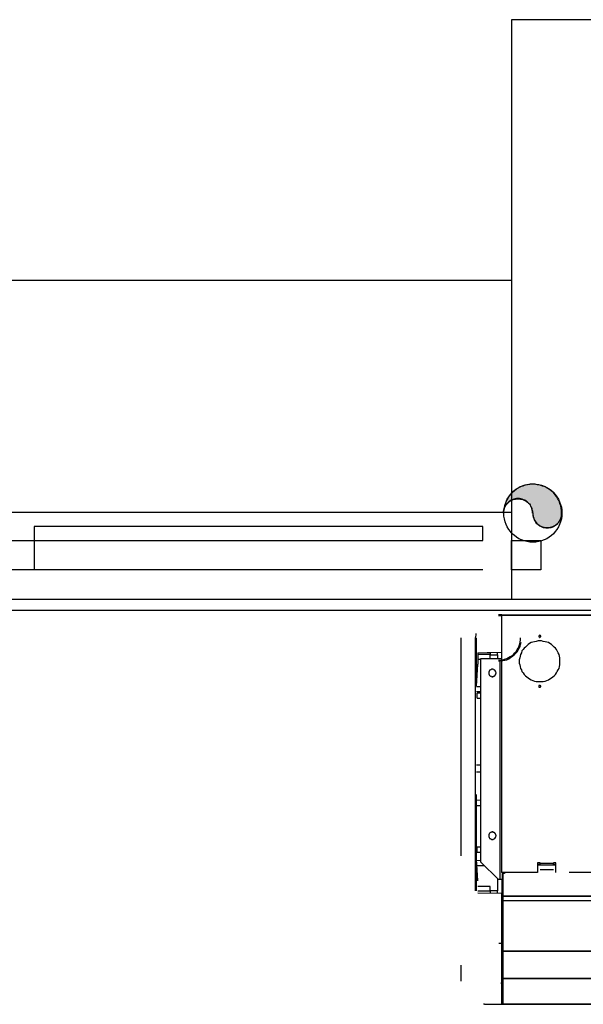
# Model space of a CAD drawing. Header units: millimetres. Extents: x 335 to 739279, y -1 to 84.
# Tile 234 of 244: x 410.83 to 412.12, y 39.89 to 42.15. Entities that reach past the tile are written whole.
import ezdxf

# ---------------------------------------------------------------- set-up
doc = ezdxf.new("R2010")
doc.units = ezdxf.units.MM
doc.header["$MEASUREMENT"] = 0
doc.linetypes.add('Dashed', pattern=[0.75, 0.5, -0.25])

msp = doc.modelspace()

# ---------------------------------------------------------------- hatches: boundary and pattern name
at = {"linetype": 'Continuous'}
msp.add_hatch(color=256, dxfattribs=at).paths.add_polyline_path([(412.0038, 41.0149), (412.0038, 41.0119), (412.0038, 41.0089), (412.0048, 41.0059), (412.0058, 41.0029), (412.0068, 40.9999), (412.0078, 40.9979), (412.0098, 40.9949), (412.0108, 40.9929), (412.0128, 40.9909), (412.0158, 40.9889), (412.0178, 40.9869), (412.0198, 40.9859), (412.0228, 40.9839), (412.0258, 40.9829), (412.0278, 40.9819), (412.0308, 40.9819), (412.0338, 40.9809), (412.0368, 40.9809), (412.0398, 40.9809), (412.0428, 40.9819), (412.0458, 40.9819), (412.0478, 40.9829), (412.0508, 40.9839), (412.0538, 40.9859), (412.0558, 40.9869), (412.0578, 40.9889), (412.0608, 40.9909), (412.0618, 40.9929), (412.0638, 40.9949), (412.0658, 40.9979), (412.0668, 40.9999), (412.0678, 41.0029), (412.0688, 41.0059), (412.0698, 41.0089), (412.0698, 41.0119), (412.0698, 41.0149), (412.0698, 41.0199), (412.0688, 41.0259), (412.0678, 41.0319), (412.0658, 41.0369), (412.0638, 41.0429), (412.0608, 41.0479), (412.0578, 41.0529), (412.0548, 41.0569), (412.0508, 41.0619), (412.0458, 41.0659), (412.0418, 41.0689), (412.0368, 41.0719), (412.0318, 41.0749), (412.0258, 41.0769), (412.0208, 41.0789), (412.0148, 41.0799), (412.0088, 41.0809), (412.0038, 41.0809), (411.9978, 41.0809), (411.9918, 41.0799), (411.9858, 41.0789), (411.9808, 41.0769), (411.9748, 41.0749), (411.9698, 41.0719), (411.9648, 41.0689), (411.9608, 41.0659), (411.9558, 41.0619), (411.9528, 41.0569), (411.9488, 41.0529), (411.9458, 41.0479), (411.9428, 41.0429), (411.9408, 41.0369), (411.9388, 41.0319), (411.9378, 41.0259), (411.9368, 41.0199), (411.9368, 41.0149), (411.9368, 41.0169), (411.9368, 41.0199), (411.9378, 41.0229), (411.9388, 41.0259), (411.9398, 41.0289), (411.9408, 41.0309), (411.9428, 41.0339), (411.9448, 41.0359), (411.9468, 41.0379), (411.9488, 41.0399), (411.9508, 41.0419), (411.9538, 41.0429), (411.9558, 41.0449), (411.9588, 41.0459), (411.9618, 41.0469), (411.9638, 41.0469), (411.9668, 41.0479), (411.9698, 41.0479), (411.9728, 41.0479), (411.9758, 41.0469), (411.9788, 41.0469), (411.9818, 41.0459), (411.9838, 41.0449), (411.9868, 41.0429), (411.9888, 41.0419), (411.9918, 41.0399), (411.9938, 41.0379), (411.9958, 41.0359), (411.9978, 41.0339), (411.9988, 41.0309), (411.9998, 41.0289), (412.0018, 41.0259), (412.0018, 41.0229), (412.0028, 41.0199), (412.0028, 41.0169), (412.0038, 41.0149), (412.0038, 41.0149)])

# ---------------------------------------------------------------- linework, layer by layer
at = {"color": 7}
for p, q in [((411.9548, 42.1459), (411.9548, 40.8179)), ((413.2808, 42.1459), (411.9548, 42.1459)), ((405.3208, 41.5489), (411.9548, 41.5489)), ((405.3208, 41.0169), (411.9548, 41.0169)), ((411.8888, 40.9839), (410.8608, 40.9839)), ((410.8608, 40.9839), (410.8608, 40.9519)), ((411.8888, 40.9519), (411.8888, 40.9839)), ((410.7938, 40.9519), (410.8608, 40.9519)), ((410.8608, 40.9519), (411.8888, 40.9519)), ((410.8608, 40.9519), (410.8608, 40.8849)), ((411.9548, 40.8849), (411.9548, 40.9519)), ((411.9548, 40.9519), (412.0218, 40.9519)), ((412.0218, 40.9519), (412.0218, 40.8849)), ((410.8608, 40.8849), (410.7938, 40.8849)), ((411.8888, 40.8849), (410.8608, 40.8849)), ((412.0218, 40.8849), (411.9548, 40.8849)), ((405.3208, 40.8179), (411.9548, 40.8179)), ((411.9548, 40.8179), (413.2808, 40.8179)), ((420.2738, 40.7919), (388.4178, 40.7919))]:
    msp.add_line(p, q, dxfattribs=at)
at = {"color": 8, "linetype": 'Dashed'}
for p, q in [((411.9328, 40.7819), (411.9248, 40.7819)), ((411.9248, 40.7799), (411.9318, 40.7799)), ((411.9318, 40.7809), (411.9318, 40.1909)), ((411.9318, 40.7809), (411.9328, 40.7809)), ((411.9328, 40.7819), (413.8538, 40.7819)), ((411.9328, 40.7809), (411.9328, 40.7819)), ((411.9328, 40.7809), (411.9328, 40.7819)), ((411.9328, 40.7809), (413.8538, 40.7809)), ((411.9328, 40.1909), (411.9328, 40.7809)), ((411.8728, 40.7389), (411.8728, 40.7349)), ((411.8388, 40.7289), (411.8388, 39.9419)), ((411.8728, 40.7349), (411.8718, 40.7289)), ((411.8718, 40.7289), (411.8718, 40.7239)), ((411.8718, 40.7239), (411.8718, 40.7019)), ((411.8748, 40.6179), (411.8748, 40.7289)), ((411.8718, 40.7019), (411.8718, 40.6169)), ((411.8778, 40.6949), (411.9318, 40.6959)), ((411.8778, 40.6949), (411.8778, 40.6689)), ((411.9058, 40.6949), (411.8988, 40.6949)), ((411.9058, 40.6949), (411.9058, 40.6909)), ((411.9228, 40.6899), (411.9228, 40.6959)), ((411.8948, 40.6909), (411.8778, 40.6909)), ((411.8778, 40.6799), (411.8848, 40.6799)), ((411.8848, 40.2149), (411.8848, 40.6819)), ((411.8848, 40.6819), (411.9288, 40.6819)), ((411.9058, 40.6909), (411.8948, 40.6909)), ((411.9058, 40.6819), (411.9058, 40.6909)), ((411.9058, 40.6899), (411.9228, 40.6899)), ((411.9228, 40.6899), (411.9228, 40.6819)), ((411.9288, 40.1749), (411.9288, 40.6819)), ((411.9288, 40.6819), (411.9318, 40.6819)), ((411.8748, 40.6179), (411.8778, 40.6689)), ((411.8718, 40.6169), (411.8718, 40.2759)), ((411.8848, 40.6169), (411.8748, 40.6169)), ((411.8748, 40.6059), (411.8848, 40.6059)), ((411.8848, 40.6019), (411.8758, 40.6019)), ((411.8758, 40.5909), (411.8758, 40.6019)), ((411.8758, 40.5909), (411.8848, 40.5909)), ((411.8748, 40.4379), (411.8848, 40.4379)), ((411.8748, 40.4219), (411.8848, 40.4219)), ((411.8748, 40.2869), (411.8748, 40.3699)), ((411.8748, 40.3209), (411.8748, 40.3699)), ((411.8848, 40.3559), (411.8748, 40.3569)), ((411.8748, 40.3449), (411.8848, 40.3449)), ((411.8748, 40.2219), (411.8748, 40.3209)), ((411.8718, 40.2759), (411.8718, 40.1949)), ((411.8748, 40.1949), (411.8748, 40.2869)), ((411.8848, 40.2489), (411.8758, 40.2489)), ((411.8758, 40.2379), (411.8758, 40.2489)), ((411.8778, 40.1719), (411.8748, 40.2219)), ((411.8758, 40.1939), (411.8748, 40.2219)), ((411.8758, 40.2379), (411.8848, 40.2379)), ((411.8848, 40.2179), (411.8748, 40.2189)), ((411.8758, 40.2069), (411.8928, 40.2069)), ((411.9248, 40.1749), (411.8848, 40.2149)), ((412.0208, 40.2129), (412.0148, 40.2129)), ((412.0148, 40.2129), (412.0148, 40.1909)), ((412.0148, 40.2099), (412.0208, 40.2099)), ((412.0148, 40.2089), (412.0568, 40.2089)), ((412.0208, 40.2119), (412.0208, 40.2129)), ((412.0508, 40.2119), (412.0208, 40.2119)), ((412.0208, 40.2089), (412.0208, 40.2119)), ((412.0568, 40.2129), (412.0508, 40.2129)), ((412.0508, 40.2119), (412.0508, 40.2129)), ((412.0508, 40.2089), (412.0508, 40.2119)), ((412.0508, 40.2099), (412.0568, 40.2099)), ((412.0568, 40.1909), (412.0568, 40.2129)), ((411.8718, 40.1949), (411.8718, 40.1489)), ((411.8748, 40.1489), (411.8748, 40.1949)), ((411.8778, 40.1719), (411.8758, 40.1939)), ((411.9228, 40.1769), (411.9228, 40.1489)), ((411.9288, 40.1749), (411.9248, 40.1749)), ((411.9338, 40.1749), (411.9288, 40.1749)), ((411.9328, 40.1909), (411.9318, 40.1909)), ((412.0148, 40.1909), (411.9328, 40.1909)), ((411.9338, 40.1889), (411.9338, 40.1419)), ((411.9338, 40.1889), (411.9348, 40.1889)), ((411.9338, 40.0119), (411.9338, 40.1749)), ((411.9348, 40.1889), (411.9348, 40.1909)), ((411.9348, 40.1889), (411.9348, 40.1419)), ((411.9388, 40.1889), (411.9348, 40.1889)), ((411.9358, 40.1889), (411.9358, 40.1909)), ((411.9358, 40.1889), (411.9358, 40.1909)), ((411.9378, 40.1889), (411.9378, 40.1909)), ((411.9388, 40.1909), (411.9388, 40.1889)), ((412.0508, 40.1969), (412.0208, 40.1969)), ((412.5868, 40.1909), (412.0568, 40.1909)), ((411.9058, 40.1589), (411.8778, 40.1589)), ((411.9058, 40.1479), (411.9058, 40.1589)), ((411.8948, 40.1479), (411.8778, 40.1479)), ((411.9328, 40.1429), (411.8778, 40.1439)), ((411.9058, 40.1479), (411.8948, 40.1479)), ((411.9228, 40.1489), (411.9058, 40.1489)), ((411.9058, 40.1479), (411.9058, 40.1439)), ((411.9228, 40.1439), (411.9228, 40.1489)), ((411.9328, 40.0289), (411.9328, 40.1429)), ((411.9348, 40.1419), (411.9338, 40.1419)), ((411.9348, 40.1419), (411.9348, 40.1369)), ((411.9348, 40.1349), (411.9348, 40.1419)), ((411.9348, 40.1369), (413.8538, 40.1369)), ((413.8538, 40.1369), (411.9348, 40.1369)), ((411.9348, 40.1369), (411.9348, 40.1269)), ((411.9348, 40.1259), (411.9348, 40.1349)), ((411.9338, 40.0129), (411.9338, 40.1259)), ((411.9338, 40.1259), (411.9348, 40.1259)), ((411.9348, 40.1269), (413.8538, 40.1269)), ((411.9348, 40.1269), (411.9348, 40.1259)), ((411.9348, 40.1259), (411.9348, 40.0129)), ((411.9258, 40.0289), (411.9328, 40.0289)), ((411.9328, 39.8889), (411.9328, 40.0289)), ((411.9328, 40.0109), (411.9338, 40.0109)), ((411.9328, 40.0099), (411.9338, 40.0099)), ((411.9328, 40.0069), (411.9338, 40.0069)), ((411.9328, 40.0059), (411.9338, 40.0059)), ((411.9348, 40.0129), (411.9338, 40.0129)), ((411.9338, 40.0109), (411.9348, 40.0109)), ((411.9338, 40.0109), (411.9338, 40.0079)), ((411.9338, 40.0099), (411.9338, 40.0109)), ((411.9338, 39.9519), (411.9338, 40.0079)), ((411.9348, 40.0079), (411.9338, 40.0079)), ((411.9348, 40.0129), (411.9348, 40.0109)), ((411.9348, 40.0119), (411.9348, 40.0129)), ((411.9348, 40.0089), (411.9348, 40.0119)), ((411.9348, 40.0109), (413.8538, 40.0109)), ((413.8538, 40.0109), (411.9348, 40.0109)), ((411.9348, 40.0109), (411.9348, 40.0079)), ((411.9348, 40.0089), (411.9348, 40.0079)), ((411.9348, 40.0079), (411.9348, 39.9509)), ((411.9328, 39.9919), (411.9338, 39.9919)), ((411.9328, 39.9899), (411.9338, 39.9899)), ((411.9338, 39.9759), (411.9328, 39.9759)), ((411.9338, 39.9729), (411.9328, 39.9729)), ((411.9328, 39.9679), (411.9338, 39.9679)), ((411.9338, 39.9509), (411.9348, 39.9509)), ((411.9338, 39.9509), (411.9338, 39.9449)), ((411.9348, 39.9509), (411.9348, 39.9479)), ((411.9348, 39.9489), (411.9348, 39.9509)), ((411.9348, 39.9459), (411.9348, 39.9489)), ((411.9328, 39.9399), (411.9328, 39.9389)), ((411.9338, 39.9399), (411.9328, 39.9399)), ((411.9338, 39.9389), (411.9328, 39.9389)), ((411.9338, 39.9369), (411.9328, 39.9369)), ((411.9338, 39.9449), (411.9338, 39.8999)), ((411.9348, 39.9449), (411.9338, 39.9449)), ((411.9338, 39.9449), (411.9348, 39.9449)), ((411.9338, 39.9399), (411.9338, 39.9389)), ((411.9338, 39.9369), (411.9338, 39.9249)), ((411.9348, 39.9479), (413.8538, 39.9479)), ((413.8538, 39.9479), (411.9348, 39.9479)), ((411.9348, 39.9479), (411.9348, 39.9449)), ((411.9348, 39.9459), (411.9348, 39.9449)), ((411.9348, 39.9449), (411.9348, 39.8999)), ((411.9328, 39.9249), (411.9338, 39.9249)), ((411.9328, 39.9239), (411.9338, 39.9239)), ((411.9338, 39.9239), (411.9338, 39.9249)), ((411.8928, 39.8889), (411.8908, 39.8889)), ((411.8928, 39.8889), (411.9328, 39.8889)), ((411.9328, 39.8989), (411.9338, 39.8989)), ((411.9328, 39.8959), (411.9338, 39.8959)), ((411.9338, 39.8979), (411.9338, 39.8999)), ((411.9348, 39.8999), (411.9338, 39.8999)), ((411.9338, 39.8979), (411.9338, 39.8899)), ((411.9348, 39.8979), (411.9338, 39.8979)), ((411.9348, 39.8899), (411.9338, 39.8899)), ((411.9348, 39.8999), (411.9348, 39.8889)), ((411.9348, 39.8909), (411.9348, 39.8999)), ((411.9348, 39.8909), (411.9348, 39.8899)), ((411.9348, 39.8889), (413.8538, 39.8889)), ((413.8538, 39.8889), (411.9348, 39.8889))]:
    msp.add_line(p, q, dxfattribs=at)
msp.add_lwpolyline([(412.0038, 41.0149), (412.0038, 41.0119), (412.0038, 41.0089), (412.0048, 41.0059), (412.0058, 41.0029), (412.0068, 40.9999), (412.0078, 40.9979), (412.0098, 40.9949), (412.0108, 40.9929), (412.0128, 40.9909), (412.0158, 40.9889), (412.0178, 40.9869), (412.0198, 40.9859), (412.0228, 40.9839), (412.0258, 40.9829), (412.0278, 40.9819), (412.0308, 40.9819), (412.0338, 40.9809), (412.0368, 40.9809), (412.0398, 40.9809), (412.0428, 40.9819), (412.0458, 40.9819), (412.0478, 40.9829), (412.0508, 40.9839), (412.0538, 40.9859), (412.0558, 40.9869), (412.0578, 40.9889), (412.0608, 40.9909), (412.0618, 40.9929), (412.0638, 40.9949), (412.0658, 40.9979), (412.0668, 40.9999), (412.0678, 41.0029), (412.0688, 41.0059), (412.0698, 41.0089), (412.0698, 41.0119), (412.0698, 41.0149), (412.0698, 41.0199), (412.0688, 41.0259), (412.0678, 41.0319), (412.0658, 41.0369), (412.0638, 41.0429), (412.0608, 41.0479), (412.0578, 41.0529), (412.0548, 41.0569), (412.0508, 41.0619), (412.0458, 41.0659), (412.0418, 41.0689), (412.0368, 41.0719), (412.0318, 41.0749), (412.0258, 41.0769), (412.0208, 41.0789), (412.0148, 41.0799), (412.0088, 41.0809), (412.0038, 41.0809), (411.9978, 41.0809), (411.9918, 41.0799), (411.9858, 41.0789), (411.9808, 41.0769), (411.9748, 41.0749), (411.9698, 41.0719), (411.9648, 41.0689), (411.9608, 41.0659), (411.9558, 41.0619), (411.9528, 41.0569), (411.9488, 41.0529), (411.9458, 41.0479), (411.9428, 41.0429), (411.9408, 41.0369), (411.9388, 41.0319), (411.9378, 41.0259), (411.9368, 41.0199), (411.9368, 41.0149), (411.9368, 41.0169), (411.9368, 41.0199), (411.9378, 41.0229), (411.9388, 41.0259), (411.9398, 41.0289), (411.9408, 41.0309), (411.9428, 41.0339), (411.9448, 41.0359), (411.9468, 41.0379), (411.9488, 41.0399), (411.9508, 41.0419), (411.9538, 41.0429), (411.9558, 41.0449), (411.9588, 41.0459), (411.9618, 41.0469), (411.9638, 41.0469), (411.9668, 41.0479), (411.9698, 41.0479), (411.9728, 41.0479), (411.9758, 41.0469), (411.9788, 41.0469), (411.9818, 41.0459), (411.9838, 41.0449), (411.9868, 41.0429), (411.9888, 41.0419), (411.9918, 41.0399), (411.9938, 41.0379), (411.9958, 41.0359), (411.9978, 41.0339), (411.9988, 41.0309), (411.9998, 41.0289), (412.0018, 41.0259), (412.0018, 41.0229), (412.0028, 41.0199), (412.0028, 41.0169), (412.0038, 41.0149), (412.0038, 41.0149)], close=True, dxfattribs=at)
for points in [[(411.9248, 40.6779), (411.9298, 40.6779), (411.9348, 40.6789), (411.9388, 40.6799), (411.9438, 40.6819), (411.9478, 40.6839), (411.9518, 40.6859), (411.9558, 40.6879), (411.9598, 40.6909), (411.9628, 40.6949), (411.9658, 40.6979), (411.9678, 40.7019), (411.9708, 40.7059), (411.9728, 40.7109), (411.9738, 40.7149), (411.9748, 40.7199), (411.9758, 40.7239), (411.9758, 40.7289)], [(411.9248, 40.6759), (411.9298, 40.6759), (411.9348, 40.6769), (411.9398, 40.6779), (411.9438, 40.6789), (411.9488, 40.6809), (411.9528, 40.6839), (411.9568, 40.6869), (411.9608, 40.6899), (411.9638, 40.6929), (411.9678, 40.6969), (411.9698, 40.7009), (411.9728, 40.7049), (411.9748, 40.7089), (411.9758, 40.7139), (411.9768, 40.7189)], [(412.0198, 40.7219), (412.0158, 40.7219), (412.0118, 40.7209), (412.0078, 40.7199), (412.0038, 40.7189), (411.9998, 40.7179), (411.9958, 40.7159), (411.9928, 40.7139), (411.9898, 40.7109), (411.9868, 40.7079), (411.9838, 40.7049), (411.9818, 40.7019), (411.9788, 40.6989), (411.9778, 40.6949), (411.9758, 40.6909), (411.9748, 40.6869), (411.9738, 40.6829), (411.9728, 40.6789), (411.9728, 40.6749), (411.9728, 40.6709), (411.9738, 40.6669), (411.9748, 40.6629), (411.9758, 40.6589), (411.9778, 40.6559), (411.9788, 40.6519), (411.9818, 40.6489), (411.9838, 40.6449), (411.9868, 40.6419), (411.9898, 40.6399), (411.9928, 40.6369), (411.9958, 40.6349), (411.9998, 40.6329), (412.0038, 40.6309), (412.0078, 40.6299), (412.0118, 40.6289), (412.0158, 40.6289), (412.0198, 40.6289), (412.0238, 40.6289), (412.0278, 40.6289), (412.0318, 40.6299), (412.0358, 40.6309), (412.0398, 40.6329), (412.0428, 40.6349), (412.0468, 40.6369), (412.0498, 40.6399), (412.0528, 40.6419), (412.0558, 40.6449), (412.0578, 40.6489), (412.0598, 40.6519), (412.0618, 40.6559), (412.0638, 40.6589), (412.0648, 40.6629), (412.0658, 40.6669), (412.0658, 40.6709), (412.0658, 40.6749), (412.0658, 40.6789), (412.0658, 40.6829), (412.0648, 40.6869), (412.0638, 40.6909), (412.0618, 40.6949), (412.0598, 40.6989), (412.0578, 40.7019), (412.0558, 40.7049), (412.0528, 40.7079), (412.0498, 40.7109), (412.0468, 40.7139), (412.0428, 40.7159), (412.0398, 40.7179), (412.0358, 40.7189), (412.0318, 40.7199), (412.0278, 40.7209), (412.0238, 40.7219), (412.0198, 40.7219)], [(412.0198, 40.7349), (412.0198, 40.7349), (412.0188, 40.7349), (412.0188, 40.7349), (412.0188, 40.7349), (412.0188, 40.7349), (412.0188, 40.7349), (412.0188, 40.7339), (412.0178, 40.7339), (412.0178, 40.7339), (412.0178, 40.7339), (412.0178, 40.7339), (412.0178, 40.7339), (412.0178, 40.7339), (412.0178, 40.7329), (412.0178, 40.7329), (412.0178, 40.7329), (412.0178, 40.7329), (412.0178, 40.7329), (412.0178, 40.7319), (412.0178, 40.7319), (412.0178, 40.7319), (412.0178, 40.7319), (412.0178, 40.7319), (412.0178, 40.7319), (412.0178, 40.7309), (412.0178, 40.7309), (412.0178, 40.7309), (412.0178, 40.7309), (412.0188, 40.7309), (412.0188, 40.7309), (412.0188, 40.7309), (412.0188, 40.7309), (412.0188, 40.7309), (412.0188, 40.7299), (412.0198, 40.7299), (412.0198, 40.7299), (412.0198, 40.7299), (412.0198, 40.7299), (412.0198, 40.7309), (412.0208, 40.7309), (412.0208, 40.7309), (412.0208, 40.7309), (412.0208, 40.7309), (412.0208, 40.7309), (412.0208, 40.7309), (412.0208, 40.7309), (412.0218, 40.7309), (412.0218, 40.7319), (412.0218, 40.7319), (412.0218, 40.7319), (412.0218, 40.7319), (412.0218, 40.7319), (412.0218, 40.7319), (412.0218, 40.7329), (412.0218, 40.7329), (412.0218, 40.7329), (412.0218, 40.7329), (412.0218, 40.7329), (412.0218, 40.7339), (412.0218, 40.7339), (412.0218, 40.7339), (412.0208, 40.7339), (412.0208, 40.7339), (412.0208, 40.7339), (412.0208, 40.7339), (412.0208, 40.7349), (412.0208, 40.7349), (412.0208, 40.7349), (412.0198, 40.7349), (412.0198, 40.7349), (412.0198, 40.7349), (412.0198, 40.7349)], [(411.9108, 40.6569), (411.9108, 40.6569), (411.9098, 40.6569), (411.9088, 40.6569), (411.9078, 40.6559), (411.9078, 40.6559), (411.9068, 40.6559), (411.9058, 40.6549), (411.9058, 40.6549), (411.9048, 40.6549), (411.9048, 40.6539), (411.9038, 40.6529), (411.9038, 40.6529), (411.9038, 40.6519), (411.9028, 40.6519), (411.9028, 40.6509), (411.9028, 40.6499), (411.9028, 40.6489), (411.9028, 40.6489), (411.9028, 40.6479), (411.9028, 40.6469), (411.9028, 40.6469), (411.9028, 40.6459), (411.9038, 40.6449), (411.9038, 40.6439), (411.9038, 40.6439), (411.9048, 40.6429), (411.9048, 40.6429), (411.9058, 40.6419), (411.9058, 40.6419), (411.9068, 40.6409), (411.9078, 40.6409), (411.9078, 40.6409), (411.9088, 40.6409), (411.9098, 40.6399), (411.9108, 40.6399), (411.9108, 40.6399), (411.9118, 40.6399), (411.9128, 40.6399), (411.9128, 40.6409), (411.9138, 40.6409), (411.9148, 40.6409), (411.9148, 40.6409), (411.9158, 40.6419), (411.9168, 40.6419), (411.9168, 40.6429), (411.9178, 40.6429), (411.9178, 40.6439), (411.9178, 40.6439), (411.9188, 40.6449), (411.9188, 40.6459), (411.9188, 40.6469), (411.9188, 40.6469), (411.9198, 40.6479), (411.9198, 40.6489), (411.9198, 40.6489), (411.9188, 40.6499), (411.9188, 40.6509), (411.9188, 40.6519), (411.9188, 40.6519), (411.9178, 40.6529), (411.9178, 40.6529), (411.9178, 40.6539), (411.9168, 40.6549), (411.9168, 40.6549), (411.9158, 40.6549), (411.9148, 40.6559), (411.9148, 40.6559), (411.9138, 40.6559), (411.9128, 40.6569), (411.9128, 40.6569), (411.9118, 40.6569), (411.9108, 40.6569)], [(412.0198, 40.6199), (412.0198, 40.6199), (412.0188, 40.6199), (412.0188, 40.6199), (412.0188, 40.6199), (412.0188, 40.6199), (412.0188, 40.6199), (412.0188, 40.6199), (412.0178, 40.6199), (412.0178, 40.6199), (412.0178, 40.6189), (412.0178, 40.6189), (412.0178, 40.6189), (412.0178, 40.6189), (412.0178, 40.6189), (412.0178, 40.6189), (412.0178, 40.6179), (412.0178, 40.6179), (412.0178, 40.6179), (412.0178, 40.6179), (412.0178, 40.6179), (412.0178, 40.6169), (412.0178, 40.6169), (412.0178, 40.6169), (412.0178, 40.6169), (412.0178, 40.6169), (412.0178, 40.6169), (412.0178, 40.6159), (412.0178, 40.6159), (412.0188, 40.6159), (412.0188, 40.6159), (412.0188, 40.6159), (412.0188, 40.6159), (412.0188, 40.6159), (412.0188, 40.6159), (412.0198, 40.6159), (412.0198, 40.6159), (412.0198, 40.6159), (412.0198, 40.6159), (412.0198, 40.6159), (412.0208, 40.6159), (412.0208, 40.6159), (412.0208, 40.6159), (412.0208, 40.6159), (412.0208, 40.6159), (412.0208, 40.6159), (412.0208, 40.6169), (412.0218, 40.6169), (412.0218, 40.6169), (412.0218, 40.6169), (412.0218, 40.6169), (412.0218, 40.6169), (412.0218, 40.6179), (412.0218, 40.6179), (412.0218, 40.6179), (412.0218, 40.6179), (412.0218, 40.6179), (412.0218, 40.6189), (412.0218, 40.6189), (412.0218, 40.6189), (412.0218, 40.6189), (412.0218, 40.6189), (412.0208, 40.6189), (412.0208, 40.6199), (412.0208, 40.6199), (412.0208, 40.6199), (412.0208, 40.6199), (412.0208, 40.6199), (412.0208, 40.6199), (412.0198, 40.6199), (412.0198, 40.6199), (412.0198, 40.6199), (412.0198, 40.6199)], [(411.9108, 40.2839), (411.9108, 40.2839), (411.9098, 40.2839), (411.9088, 40.2829), (411.9078, 40.2829), (411.9078, 40.2829), (411.9068, 40.2829), (411.9058, 40.2819), (411.9058, 40.2819), (411.9048, 40.2809), (411.9048, 40.2809), (411.9038, 40.2799), (411.9038, 40.2799), (411.9038, 40.2789), (411.9028, 40.2779), (411.9028, 40.2769), (411.9028, 40.2769), (411.9028, 40.2759), (411.9028, 40.2749), (411.9028, 40.2749), (411.9028, 40.2739), (411.9028, 40.2729), (411.9028, 40.2719), (411.9038, 40.2719), (411.9038, 40.2709), (411.9038, 40.2709), (411.9048, 40.2699), (411.9048, 40.2689), (411.9058, 40.2689), (411.9058, 40.2689), (411.9068, 40.2679), (411.9078, 40.2679), (411.9078, 40.2679), (411.9088, 40.2669), (411.9098, 40.2669), (411.9108, 40.2669), (411.9108, 40.2669), (411.9118, 40.2669), (411.9128, 40.2669), (411.9128, 40.2669), (411.9138, 40.2679), (411.9148, 40.2679), (411.9148, 40.2679), (411.9158, 40.2689), (411.9168, 40.2689), (411.9168, 40.2689), (411.9178, 40.2699), (411.9178, 40.2709), (411.9178, 40.2709), (411.9188, 40.2719), (411.9188, 40.2719), (411.9188, 40.2729), (411.9188, 40.2739), (411.9198, 40.2749), (411.9198, 40.2749), (411.9198, 40.2759), (411.9188, 40.2769), (411.9188, 40.2769), (411.9188, 40.2779), (411.9188, 40.2789), (411.9178, 40.2799), (411.9178, 40.2799), (411.9178, 40.2809), (411.9168, 40.2809), (411.9168, 40.2819), (411.9158, 40.2819), (411.9148, 40.2829), (411.9148, 40.2829), (411.9138, 40.2829), (411.9128, 40.2829), (411.9128, 40.2839), (411.9118, 40.2839), (411.9108, 40.2839)], [(411.9348, 40.0119), (411.9348, 40.0119), (411.9348, 40.0119), (411.9348, 40.0119), (411.9348, 40.0119), (411.9338, 40.0119), (411.9338, 40.0119), (411.9338, 40.0119), (411.9338, 40.0119), (411.9338, 40.0119), (411.9338, 40.0119), (411.9338, 40.0109), (411.9338, 40.0109), (411.9338, 40.0109), (411.9338, 40.0109), (411.9338, 40.0109), (411.9338, 40.0109), (411.9338, 40.0109), (411.9338, 40.0109), (411.9338, 40.0109), (411.9338, 40.0099), (411.9338, 40.0099), (411.9338, 40.0099), (411.9338, 40.0099), (411.9338, 40.0099), (411.9338, 40.0099), (411.9338, 40.0099), (411.9338, 40.0099), (411.9338, 40.0099), (411.9338, 40.0099), (411.9338, 40.0099), (411.9338, 40.0089), (411.9348, 40.0089), (411.9348, 40.0089), (411.9348, 40.0089), (411.9348, 40.0089), (411.9348, 40.0089), (411.9348, 40.0089), (411.9348, 40.0089), (411.9348, 40.0089), (411.9358, 40.0089), (411.9358, 40.0089), (411.9358, 40.0099), (411.9358, 40.0099), (411.9358, 40.0099), (411.9358, 40.0099), (411.9358, 40.0099), (411.9358, 40.0099), (411.9358, 40.0099), (411.9358, 40.0099), (411.9358, 40.0099), (411.9358, 40.0099), (411.9358, 40.0099), (411.9358, 40.0109), (411.9358, 40.0109), (411.9358, 40.0109), (411.9358, 40.0109), (411.9358, 40.0109), (411.9358, 40.0109), (411.9358, 40.0109), (411.9358, 40.0109), (411.9358, 40.0109), (411.9358, 40.0119), (411.9358, 40.0119), (411.9358, 40.0119), (411.9358, 40.0119), (411.9358, 40.0119), (411.9358, 40.0119), (411.9358, 40.0119), (411.9348, 40.0119), (411.9348, 40.0119), (411.9348, 40.0119), (411.9348, 40.0119)], [(411.9348, 40.0119), (411.9348, 40.0119), (411.9348, 40.0119), (411.9348, 40.0119), (411.9348, 40.0119), (411.9338, 40.0119), (411.9338, 40.0109), (411.9338, 40.0109), (411.9338, 40.0109), (411.9338, 40.0109), (411.9338, 40.0109), (411.9338, 40.0109), (411.9338, 40.0109), (411.9338, 40.0109), (411.9338, 40.0109), (411.9338, 40.0109), (411.9338, 40.0109), (411.9338, 40.0099), (411.9338, 40.0099), (411.9338, 40.0099), (411.9338, 40.0099), (411.9338, 40.0099), (411.9338, 40.0099), (411.9338, 40.0099), (411.9338, 40.0099), (411.9338, 40.0099), (411.9338, 40.0089), (411.9338, 40.0089), (411.9338, 40.0089), (411.9338, 40.0089), (411.9338, 40.0089), (411.9338, 40.0089), (411.9348, 40.0089), (411.9348, 40.0089), (411.9348, 40.0089), (411.9348, 40.0089), (411.9348, 40.0089), (411.9348, 40.0089), (411.9348, 40.0089), (411.9348, 40.0089), (411.9358, 40.0089), (411.9358, 40.0089), (411.9358, 40.0089), (411.9358, 40.0089), (411.9358, 40.0089), (411.9358, 40.0089), (411.9358, 40.0089), (411.9358, 40.0099), (411.9358, 40.0099), (411.9358, 40.0099), (411.9358, 40.0099), (411.9358, 40.0099), (411.9358, 40.0099), (411.9358, 40.0099), (411.9358, 40.0099), (411.9358, 40.0099), (411.9358, 40.0109), (411.9358, 40.0109), (411.9358, 40.0109), (411.9358, 40.0109), (411.9358, 40.0109), (411.9358, 40.0109), (411.9358, 40.0109), (411.9358, 40.0109), (411.9358, 40.0109), (411.9358, 40.0109), (411.9358, 40.0109), (411.9358, 40.0119), (411.9358, 40.0119), (411.9348, 40.0119), (411.9348, 40.0119), (411.9348, 40.0119), (411.9348, 40.0119)], [(411.9348, 40.0109), (411.9348, 40.0109), (411.9348, 40.0109), (411.9348, 40.0109), (411.9338, 40.0109), (411.9338, 40.0109), (411.9338, 40.0109), (411.9338, 40.0109), (411.9338, 40.0109), (411.9338, 40.0109), (411.9338, 40.0109), (411.9338, 40.0109), (411.9338, 40.0099), (411.9338, 40.0099), (411.9338, 40.0099), (411.9338, 40.0099), (411.9338, 40.0099), (411.9338, 40.0099), (411.9338, 40.0099), (411.9338, 40.0099), (411.9338, 40.0089), (411.9338, 40.0089), (411.9338, 40.0089), (411.9338, 40.0089), (411.9338, 40.0089), (411.9338, 40.0089), (411.9338, 40.0089), (411.9338, 40.0089), (411.9338, 40.0089), (411.9338, 40.0089), (411.9338, 40.0079), (411.9338, 40.0079), (411.9338, 40.0079), (411.9348, 40.0079), (411.9348, 40.0079), (411.9348, 40.0079), (411.9348, 40.0079), (411.9348, 40.0079), (411.9348, 40.0079), (411.9348, 40.0079), (411.9348, 40.0079), (411.9358, 40.0079), (411.9358, 40.0079), (411.9358, 40.0089), (411.9358, 40.0089), (411.9358, 40.0089), (411.9358, 40.0089), (411.9358, 40.0089), (411.9358, 40.0089), (411.9358, 40.0089), (411.9358, 40.0089), (411.9358, 40.0089), (411.9358, 40.0089), (411.9358, 40.0099), (411.9358, 40.0099), (411.9358, 40.0099), (411.9358, 40.0099), (411.9358, 40.0099), (411.9358, 40.0099), (411.9358, 40.0099), (411.9358, 40.0099), (411.9358, 40.0109), (411.9358, 40.0109), (411.9358, 40.0109), (411.9358, 40.0109), (411.9358, 40.0109), (411.9358, 40.0109), (411.9358, 40.0109), (411.9348, 40.0109), (411.9348, 40.0109), (411.9348, 40.0109), (411.9348, 40.0109), (411.9348, 40.0109)], [(411.9348, 39.9539), (411.9348, 39.9539), (411.9348, 39.9539), (411.9348, 39.9539), (411.9338, 39.9539), (411.9338, 39.9539), (411.9338, 39.9539), (411.9338, 39.9539), (411.9338, 39.9539), (411.9338, 39.9539), (411.9338, 39.9539), (411.9338, 39.9539), (411.9338, 39.9539), (411.9338, 39.9539), (411.9338, 39.9529), (411.9338, 39.9529), (411.9338, 39.9529), (411.9338, 39.9529), (411.9338, 39.9529), (411.9338, 39.9529), (411.9338, 39.9529), (411.9338, 39.9529), (411.9338, 39.9519), (411.9338, 39.9519), (411.9338, 39.9519), (411.9338, 39.9519), (411.9338, 39.9519), (411.9338, 39.9519), (411.9338, 39.9519), (411.9338, 39.9519), (411.9338, 39.9519), (411.9338, 39.9519), (411.9338, 39.9519), (411.9348, 39.9509), (411.9348, 39.9509), (411.9348, 39.9509), (411.9348, 39.9509), (411.9348, 39.9509), (411.9348, 39.9509), (411.9348, 39.9509), (411.9348, 39.9519), (411.9358, 39.9519), (411.9358, 39.9519), (411.9358, 39.9519), (411.9358, 39.9519), (411.9358, 39.9519), (411.9358, 39.9519), (411.9358, 39.9519), (411.9358, 39.9519), (411.9358, 39.9519), (411.9358, 39.9519), (411.9358, 39.9529), (411.9358, 39.9529), (411.9358, 39.9529), (411.9358, 39.9529), (411.9358, 39.9529), (411.9358, 39.9529), (411.9358, 39.9529), (411.9358, 39.9529), (411.9358, 39.9539), (411.9358, 39.9539), (411.9358, 39.9539), (411.9358, 39.9539), (411.9358, 39.9539), (411.9358, 39.9539), (411.9358, 39.9539), (411.9358, 39.9539), (411.9358, 39.9539), (411.9348, 39.9539), (411.9348, 39.9539), (411.9348, 39.9539), (411.9348, 39.9539), (411.9348, 39.9539)], [(411.9328, 39.9399), (411.9328, 39.9399), (411.9318, 39.9399), (411.9318, 39.9399), (411.9318, 39.9389), (411.9318, 39.9389), (411.9318, 39.9389), (411.9308, 39.9389), (411.9308, 39.9389), (411.9308, 39.9389), (411.9308, 39.9389), (411.9308, 39.9389), (411.9308, 39.9389), (411.9308, 39.9379), (411.9308, 39.9379), (411.9308, 39.9379), (411.9308, 39.9379), (411.9308, 39.9379), (411.9308, 39.9369), (411.9308, 39.9369), (411.9308, 39.9369), (411.9308, 39.9369), (411.9308, 39.9369), (411.9308, 39.9369), (411.9308, 39.9359), (411.9308, 39.9359), (411.9308, 39.9359), (411.9308, 39.9359), (411.9308, 39.9359), (411.9308, 39.9359), (411.9318, 39.9359), (411.9318, 39.9359), (411.9318, 39.9349), (411.9318, 39.9349), (411.9318, 39.9349), (411.9328, 39.9349), (411.9328, 39.9349), (411.9328, 39.9349), (411.9328, 39.9349), (411.9328, 39.9349), (411.9328, 39.9349), (411.9338, 39.9359), (411.9338, 39.9359), (411.9338, 39.9359), (411.9338, 39.9359), (411.9338, 39.9359), (411.9338, 39.9359), (411.9338, 39.9359), (411.9348, 39.9359), (411.9348, 39.9369), (411.9348, 39.9369), (411.9348, 39.9369), (411.9348, 39.9369), (411.9348, 39.9369), (411.9348, 39.9369), (411.9348, 39.9379), (411.9348, 39.9379), (411.9348, 39.9379), (411.9348, 39.9379), (411.9348, 39.9379), (411.9348, 39.9389), (411.9338, 39.9389), (411.9338, 39.9389), (411.9338, 39.9389), (411.9338, 39.9389), (411.9338, 39.9389), (411.9338, 39.9389), (411.9338, 39.9389), (411.9328, 39.9389), (411.9328, 39.9399), (411.9328, 39.9399), (411.9328, 39.9399), (411.9328, 39.9399)], [(411.9328, 39.9389), (411.9328, 39.9389), (411.9328, 39.9389), (411.9318, 39.9389), (411.9318, 39.9379), (411.9318, 39.9379), (411.9318, 39.9379), (411.9318, 39.9379), (411.9318, 39.9379), (411.9318, 39.9379), (411.9318, 39.9379), (411.9318, 39.9379), (411.9318, 39.9379), (411.9318, 39.9379), (411.9318, 39.9379), (411.9318, 39.9379), (411.9318, 39.9379), (411.9318, 39.9379), (411.9318, 39.9369), (411.9318, 39.9369), (411.9318, 39.9369), (411.9318, 39.9369), (411.9318, 39.9369), (411.9318, 39.9369), (411.9318, 39.9369), (411.9318, 39.9369), (411.9318, 39.9369), (411.9318, 39.9369), (411.9318, 39.9369), (411.9318, 39.9369), (411.9318, 39.9369), (411.9318, 39.9369), (411.9318, 39.9359), (411.9318, 39.9359), (411.9328, 39.9359), (411.9328, 39.9359), (411.9328, 39.9359), (411.9328, 39.9359), (411.9328, 39.9359), (411.9328, 39.9359), (411.9328, 39.9359), (411.9328, 39.9369), (411.9328, 39.9369), (411.9328, 39.9369), (411.9328, 39.9369), (411.9328, 39.9369), (411.9338, 39.9369), (411.9338, 39.9369), (411.9338, 39.9369), (411.9338, 39.9369), (411.9338, 39.9369), (411.9338, 39.9369), (411.9338, 39.9369), (411.9338, 39.9369), (411.9338, 39.9369), (411.9338, 39.9379), (411.9338, 39.9379), (411.9338, 39.9379), (411.9338, 39.9379), (411.9338, 39.9379), (411.9338, 39.9379), (411.9338, 39.9379), (411.9338, 39.9379), (411.9328, 39.9379), (411.9328, 39.9379), (411.9328, 39.9379), (411.9328, 39.9379), (411.9328, 39.9379), (411.9328, 39.9379), (411.9328, 39.9389), (411.9328, 39.9389), (411.9328, 39.9389), (411.9328, 39.9389)], [(411.9348, 39.9249), (411.9348, 39.9249), (411.9348, 39.9249), (411.9348, 39.9249), (411.9348, 39.9249), (411.9348, 39.9249), (411.9348, 39.9249), (411.9348, 39.9249), (411.9348, 39.9249), (411.9348, 39.9249), (411.9348, 39.9249), (411.9348, 39.9249), (411.9348, 39.9249), (411.9348, 39.9249), (411.9348, 39.9249), (411.9348, 39.9249), (411.9348, 39.9249), (411.9348, 39.9249), (411.9338, 39.9249), (411.9338, 39.9249), (411.9338, 39.9249), (411.9338, 39.9249), (411.9338, 39.9249), (411.9338, 39.9249), (411.9338, 39.9249), (411.9338, 39.9249), (411.9338, 39.9249), (411.9338, 39.9249), (411.9338, 39.9249), (411.9338, 39.9249), (411.9338, 39.9249), (411.9338, 39.9249), (411.9338, 39.9249), (411.9338, 39.9249), (411.9338, 39.9249), (411.9338, 39.9249), (411.9338, 39.9249), (411.9338, 39.9249), (411.9338, 39.9239), (411.9338, 39.9239), (411.9338, 39.9239), (411.9338, 39.9239), (411.9338, 39.9239), (411.9338, 39.9239), (411.9338, 39.9239), (411.9338, 39.9239), (411.9338, 39.9239), (411.9338, 39.9239), (411.9338, 39.9239), (411.9338, 39.9239), (411.9338, 39.9239), (411.9338, 39.9239), (411.9338, 39.9239), (411.9338, 39.9239), (411.9338, 39.9239), (411.9348, 39.9239), (411.9348, 39.9239), (411.9348, 39.9239), (411.9348, 39.9239), (411.9348, 39.9239), (411.9348, 39.9239), (411.9348, 39.9239), (411.9348, 39.9239), (411.9348, 39.9239), (411.9348, 39.9239), (411.9348, 39.9239), (411.9348, 39.9239), (411.9348, 39.9239), (411.9348, 39.9239), (411.9348, 39.9239), (411.9348, 39.9239), (411.9348, 39.9249), (411.9348, 39.9249)], [(411.9348, 39.9239), (411.9348, 39.9239), (411.9348, 39.9239), (411.9348, 39.9239), (411.9348, 39.9239), (411.9348, 39.9239), (411.9348, 39.9239), (411.9348, 39.9239), (411.9348, 39.9239), (411.9348, 39.9239), (411.9348, 39.9239), (411.9348, 39.9239), (411.9348, 39.9239), (411.9348, 39.9239), (411.9348, 39.9249), (411.9348, 39.9249), (411.9348, 39.9249), (411.9348, 39.9249), (411.9338, 39.9249), (411.9338, 39.9249), (411.9338, 39.9249), (411.9338, 39.9249), (411.9338, 39.9249), (411.9338, 39.9239), (411.9338, 39.9239), (411.9338, 39.9239), (411.9338, 39.9239), (411.9338, 39.9239), (411.9338, 39.9239), (411.9338, 39.9239), (411.9338, 39.9239), (411.9338, 39.9239), (411.9338, 39.9239), (411.9338, 39.9239), (411.9338, 39.9239), (411.9338, 39.9239), (411.9338, 39.9239), (411.9338, 39.9239), (411.9338, 39.9239), (411.9338, 39.9239), (411.9338, 39.9229), (411.9338, 39.9229), (411.9338, 39.9229), (411.9338, 39.9229), (411.9338, 39.9229), (411.9338, 39.9229), (411.9338, 39.9229), (411.9338, 39.9229), (411.9338, 39.9229), (411.9338, 39.9229), (411.9338, 39.9229), (411.9338, 39.9229), (411.9338, 39.9229), (411.9338, 39.9229), (411.9338, 39.9229), (411.9348, 39.9229), (411.9348, 39.9229), (411.9348, 39.9229), (411.9348, 39.9229), (411.9348, 39.9229), (411.9348, 39.9229), (411.9348, 39.9229), (411.9348, 39.9229), (411.9348, 39.9229), (411.9348, 39.9229), (411.9348, 39.9229), (411.9348, 39.9229), (411.9348, 39.9229), (411.9348, 39.9229), (411.9348, 39.9239), (411.9348, 39.9239), (411.9348, 39.9239), (411.9348, 39.9239)], [(411.9358, 39.8899), (411.9358, 39.8899), (411.9358, 39.8899), (411.9358, 39.8899), (411.9358, 39.8899), (411.9358, 39.8899), (411.9358, 39.8899), (411.9358, 39.8899), (411.9358, 39.8899), (411.9358, 39.8899), (411.9358, 39.8899), (411.9358, 39.8899), (411.9358, 39.8899), (411.9358, 39.8899), (411.9348, 39.8909), (411.9348, 39.8909), (411.9348, 39.8909), (411.9348, 39.8909), (411.9348, 39.8909), (411.9348, 39.8909), (411.9348, 39.8909), (411.9348, 39.8909), (411.9348, 39.8909), (411.9348, 39.8899), (411.9348, 39.8899), (411.9348, 39.8899), (411.9348, 39.8899), (411.9348, 39.8899), (411.9348, 39.8899), (411.9338, 39.8899), (411.9338, 39.8899), (411.9338, 39.8899), (411.9338, 39.8899), (411.9338, 39.8899), (411.9338, 39.8899), (411.9338, 39.8899), (411.9338, 39.8899), (411.9338, 39.8899), (411.9338, 39.8899), (411.9338, 39.8889), (411.9338, 39.8889), (411.9338, 39.8889), (411.9338, 39.8889), (411.9338, 39.8889), (411.9348, 39.8889), (411.9348, 39.8889), (411.9348, 39.8889), (411.9348, 39.8889), (411.9348, 39.8889), (411.9348, 39.8889), (411.9348, 39.8889), (411.9348, 39.8889), (411.9348, 39.8889), (411.9348, 39.8889), (411.9348, 39.8889), (411.9348, 39.8889), (411.9348, 39.8889), (411.9348, 39.8889), (411.9348, 39.8889), (411.9358, 39.8889), (411.9358, 39.8889), (411.9358, 39.8889), (411.9358, 39.8889), (411.9358, 39.8889), (411.9358, 39.8889), (411.9358, 39.8889), (411.9358, 39.8889), (411.9358, 39.8889), (411.9358, 39.8889), (411.9358, 39.8889), (411.9358, 39.8899), (411.9358, 39.8899), (411.9358, 39.8899)]]:
    msp.add_lwpolyline(points, dxfattribs=at)
msp.add_circle((412.0038, 41.0149), 0.0667, dxfattribs=at)
for centre, start, end in [((411.9698, 41.0149), 0, 180), ((412.0368, 41.0149), 180, 0)]:
    msp.add_arc(centre, 0.0333, start, end, dxfattribs=at)

doc.saveas('drawing.dxf')
